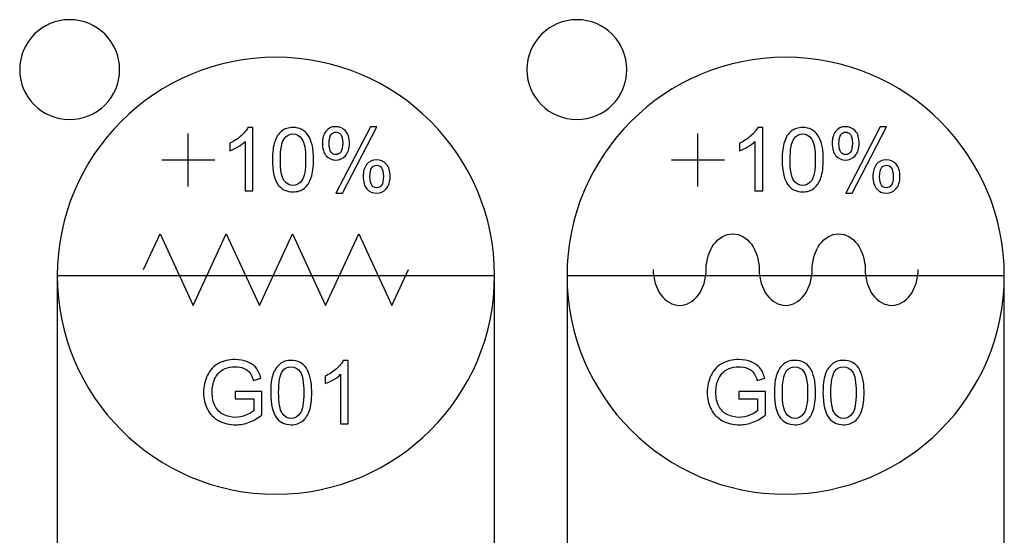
# Model space of a CAD drawing. Header units: millimetres. Extents: x 7180 to 8943, y -2677 to -1782.
# Tile 35 of 101: x 7337 to 7377, y -2300 to -2279. Entities that reach past the tile are written whole.
import ezdxf

# ---------------------------------------------------------------- set-up
doc = ezdxf.new("R2010")
doc.units = ezdxf.units.MM
doc.header["$LTSCALE"] = 3

msp = doc.modelspace()

# ---------------------------------------------------------------- linework, layer by layer
at = {"linetype": 'Continuous', "lineweight": 30}
for points, knots in [([(7339.141, -2279.359), (7340.245, -2279.359), (7341.141, -2280.254), (7341.141, -2281.359), (7341.141, -2281.359), (7341.141, -2282.463), (7340.245, -2283.359), (7339.141, -2283.359), (7339.141, -2283.359), (7338.036, -2283.359), (7337.141, -2282.463), (7337.141, -2281.359), (7337.141, -2281.359), (7337.141, -2280.254), (7338.036, -2279.359), (7339.141, -2279.359)], [0, 0, 0, 0, 0.2, 0.2, 0.2, 0.2, 0.4, 0.4, 0.4, 0.4, 0.6, 0.6, 0.6, 0.6, 1, 1, 1, 1]), ([(7359.441, -2279.359), (7360.545, -2279.359), (7361.441, -2280.254), (7361.441, -2281.359), (7361.441, -2281.359), (7361.441, -2282.463), (7360.545, -2283.359), (7359.441, -2283.359), (7359.441, -2283.359), (7358.336, -2283.359), (7357.441, -2282.463), (7357.441, -2281.359), (7357.441, -2281.359), (7357.441, -2280.254), (7358.336, -2279.359), (7359.441, -2279.359)], [0, 0, 0, 0, 0.2, 0.2, 0.2, 0.2, 0.4, 0.4, 0.4, 0.4, 0.6, 0.6, 0.6, 0.6, 1, 1, 1, 1]), ([(7347.396, -2280.864), (7352.227, -2280.864), (7356.146, -2284.782), (7356.146, -2289.614), (7356.146, -2289.614), (7356.146, -2294.445), (7352.227, -2298.364), (7347.396, -2298.364), (7347.396, -2298.364), (7342.564, -2298.364), (7338.646, -2294.445), (7338.646, -2289.614), (7338.646, -2289.614), (7338.646, -2284.782), (7342.564, -2280.864), (7347.396, -2280.864)], [0, 0, 0, 0, 0.2, 0.2, 0.2, 0.2, 0.4, 0.4, 0.4, 0.4, 0.6, 0.6, 0.6, 0.6, 1, 1, 1, 1]), ([(7367.796, -2280.864), (7372.627, -2280.864), (7376.546, -2284.782), (7376.546, -2289.614), (7376.546, -2289.614), (7376.546, -2294.445), (7372.627, -2298.364), (7367.796, -2298.364), (7367.796, -2298.364), (7362.964, -2298.364), (7359.046, -2294.445), (7359.046, -2289.614), (7359.046, -2289.614), (7359.046, -2284.782), (7362.964, -2280.864), (7367.796, -2280.864)], [0, 0, 0, 0, 0.2, 0.2, 0.2, 0.2, 0.4, 0.4, 0.4, 0.4, 0.6, 0.6, 0.6, 0.6, 1, 1, 1, 1]), ([(7346.476, -2286.213), (7346.476, -2286.213), (7346.165, -2286.213), (7346.165, -2286.213), (7346.165, -2286.213), (7346.165, -2286.213), (7346.165, -2284.237), (7346.165, -2284.237), (7346.165, -2284.237), (7346.091, -2284.308), (7345.993, -2284.38), (7345.871, -2284.451), (7345.871, -2284.451), (7345.75, -2284.522), (7345.641, -2284.575), (7345.545, -2284.611), (7345.545, -2284.611), (7345.545, -2284.611), (7345.545, -2284.311), (7345.545, -2284.311), (7345.545, -2284.311), (7345.718, -2284.23), (7345.87, -2284.131), (7346, -2284.014), (7346, -2284.014), (7346.13, -2283.899), (7346.222, -2283.786), (7346.276, -2283.677), (7346.276, -2283.677), (7346.276, -2283.677), (7346.476, -2283.677), (7346.476, -2283.677), (7346.476, -2283.677), (7346.476, -2283.677), (7346.476, -2286.213), (7346.476, -2286.213)], [0, 0, 0, 0, 0.1, 0.1, 0.1, 0.1, 0.2, 0.2, 0.2, 0.2, 0.3, 0.3, 0.3, 0.3, 0.4, 0.4, 0.4, 0.4, 0.5, 0.5, 0.5, 0.5, 0.6, 0.6, 0.6, 0.6, 0.7, 0.7, 0.7, 0.7, 0.8, 0.8, 0.8, 0.8, 1, 1, 1, 1]), ([(7347.256, -2284.967), (7347.256, -2284.669), (7347.286, -2284.428), (7347.347, -2284.245), (7347.347, -2284.245), (7347.409, -2284.063), (7347.5, -2283.922), (7347.621, -2283.824), (7347.621, -2283.824), (7347.742, -2283.726), (7347.894, -2283.677), (7348.077, -2283.677), (7348.077, -2283.677), (7348.213, -2283.677), (7348.331, -2283.704), (7348.434, -2283.759), (7348.434, -2283.759), (7348.537, -2283.813), (7348.621, -2283.892), (7348.687, -2283.995), (7348.687, -2283.995), (7348.753, -2284.097), (7348.805, -2284.223), (7348.842, -2284.37), (7348.842, -2284.37), (7348.881, -2284.518), (7348.899, -2284.717), (7348.899, -2284.967), (7348.899, -2284.967), (7348.899, -2285.263), (7348.869, -2285.503), (7348.808, -2285.685), (7348.808, -2285.685), (7348.748, -2285.868), (7348.657, -2286.009), (7348.535, -2286.108), (7348.535, -2286.108), (7348.415, -2286.206), (7348.262, -2286.256), (7348.077, -2286.256), (7348.077, -2286.256), (7347.835, -2286.256), (7347.644, -2286.169), (7347.505, -2285.996), (7347.505, -2285.996), (7347.338, -2285.784), (7347.256, -2285.441), (7347.256, -2284.967)], [0, 0, 0, 0, 0.076923, 0.076923, 0.076923, 0.076923, 0.153846, 0.153846, 0.153846, 0.153846, 0.230769, 0.230769, 0.230769, 0.230769, 0.307692, 0.307692, 0.307692, 0.307692, 0.384615, 0.384615, 0.384615, 0.384615, 0.461538, 0.461538, 0.461538, 0.461538, 0.538462, 0.538462, 0.538462, 0.538462, 0.615385, 0.615385, 0.615385, 0.615385, 0.692308, 0.692308, 0.692308, 0.692308, 0.769231, 0.769231, 0.769231, 0.769231, 0.846154, 0.846154, 0.846154, 0.846154, 1, 1, 1, 1]), ([(7349.256, -2284.294), (7349.256, -2284.114), (7349.301, -2283.96), (7349.392, -2283.835), (7349.392, -2283.835), (7349.483, -2283.708), (7349.615, -2283.645), (7349.788, -2283.645), (7349.788, -2283.645), (7349.947, -2283.645), (7350.078, -2283.702), (7350.182, -2283.815), (7350.182, -2283.815), (7350.286, -2283.927), (7350.339, -2284.094), (7350.339, -2284.313), (7350.339, -2284.313), (7350.339, -2284.526), (7350.286, -2284.691), (7350.181, -2284.806), (7350.181, -2284.806), (7350.075, -2284.921), (7349.945, -2284.979), (7349.791, -2284.979), (7349.791, -2284.979), (7349.638, -2284.979), (7349.51, -2284.922), (7349.409, -2284.808), (7349.409, -2284.808), (7349.307, -2284.695), (7349.256, -2284.523), (7349.256, -2284.294)], [0, 0, 0, 0, 0.111111, 0.111111, 0.111111, 0.111111, 0.222222, 0.222222, 0.222222, 0.222222, 0.333333, 0.333333, 0.333333, 0.333333, 0.444444, 0.444444, 0.444444, 0.444444, 0.555556, 0.555556, 0.555556, 0.555556, 0.666667, 0.666667, 0.666667, 0.666667, 0.777778, 0.777778, 0.777778, 0.777778, 1, 1, 1, 1]), ([(7349.797, -2283.86), (7349.72, -2283.86), (7349.656, -2283.893), (7349.604, -2283.96), (7349.604, -2283.96), (7349.553, -2284.026), (7349.527, -2284.148), (7349.527, -2284.325), (7349.527, -2284.325), (7349.527, -2284.486), (7349.553, -2284.599), (7349.605, -2284.665), (7349.605, -2284.665), (7349.657, -2284.731), (7349.721, -2284.763), (7349.797, -2284.763), (7349.797, -2284.763), (7349.875, -2284.763), (7349.94, -2284.731), (7349.991, -2284.664), (7349.991, -2284.664), (7350.042, -2284.598), (7350.067, -2284.477), (7350.067, -2284.301), (7350.067, -2284.301), (7350.067, -2284.138), (7350.041, -2284.024), (7349.99, -2283.959), (7349.99, -2283.959), (7349.938, -2283.893), (7349.874, -2283.86), (7349.797, -2283.86)], [0, 0, 0, 0, 0.111111, 0.111111, 0.111111, 0.111111, 0.222222, 0.222222, 0.222222, 0.222222, 0.333333, 0.333333, 0.333333, 0.333333, 0.444444, 0.444444, 0.444444, 0.444444, 0.555556, 0.555556, 0.555556, 0.555556, 0.666667, 0.666667, 0.666667, 0.666667, 0.777778, 0.777778, 0.777778, 0.777778, 1, 1, 1, 1]), ([(7349.798, -2286.305), (7349.798, -2286.305), (7351.176, -2283.645), (7351.176, -2283.645), (7351.176, -2283.645), (7351.176, -2283.645), (7351.429, -2283.645), (7351.429, -2283.645), (7351.429, -2283.645), (7351.429, -2283.645), (7350.055, -2286.305), (7350.055, -2286.305), (7350.055, -2286.305), (7350.055, -2286.305), (7349.798, -2286.305), (7349.798, -2286.305)], [0, 0, 0, 0, 0.2, 0.2, 0.2, 0.2, 0.4, 0.4, 0.4, 0.4, 0.6, 0.6, 0.6, 0.6, 1, 1, 1, 1]), ([(7366.876, -2286.213), (7366.876, -2286.213), (7366.565, -2286.213), (7366.565, -2286.213), (7366.565, -2286.213), (7366.565, -2286.213), (7366.565, -2284.237), (7366.565, -2284.237), (7366.565, -2284.237), (7366.491, -2284.308), (7366.393, -2284.38), (7366.271, -2284.451), (7366.271, -2284.451), (7366.15, -2284.522), (7366.041, -2284.575), (7365.945, -2284.611), (7365.945, -2284.611), (7365.945, -2284.611), (7365.945, -2284.311), (7365.945, -2284.311), (7365.945, -2284.311), (7366.118, -2284.23), (7366.27, -2284.131), (7366.4, -2284.014), (7366.4, -2284.014), (7366.53, -2283.899), (7366.622, -2283.786), (7366.676, -2283.677), (7366.676, -2283.677), (7366.676, -2283.677), (7366.876, -2283.677), (7366.876, -2283.677), (7366.876, -2283.677), (7366.876, -2283.677), (7366.876, -2286.213), (7366.876, -2286.213)], [0, 0, 0, 0, 0.1, 0.1, 0.1, 0.1, 0.2, 0.2, 0.2, 0.2, 0.3, 0.3, 0.3, 0.3, 0.4, 0.4, 0.4, 0.4, 0.5, 0.5, 0.5, 0.5, 0.6, 0.6, 0.6, 0.6, 0.7, 0.7, 0.7, 0.7, 0.8, 0.8, 0.8, 0.8, 1, 1, 1, 1]), ([(7367.656, -2284.967), (7367.656, -2284.669), (7367.686, -2284.428), (7367.747, -2284.245), (7367.747, -2284.245), (7367.809, -2284.063), (7367.9, -2283.922), (7368.021, -2283.824), (7368.021, -2283.824), (7368.142, -2283.726), (7368.294, -2283.677), (7368.477, -2283.677), (7368.477, -2283.677), (7368.613, -2283.677), (7368.731, -2283.704), (7368.834, -2283.759), (7368.834, -2283.759), (7368.937, -2283.813), (7369.021, -2283.892), (7369.087, -2283.995), (7369.087, -2283.995), (7369.153, -2284.097), (7369.205, -2284.223), (7369.242, -2284.37), (7369.242, -2284.37), (7369.281, -2284.518), (7369.299, -2284.717), (7369.299, -2284.967), (7369.299, -2284.967), (7369.299, -2285.263), (7369.269, -2285.503), (7369.208, -2285.685), (7369.208, -2285.685), (7369.148, -2285.868), (7369.057, -2286.009), (7368.935, -2286.108), (7368.935, -2286.108), (7368.815, -2286.206), (7368.662, -2286.256), (7368.477, -2286.256), (7368.477, -2286.256), (7368.235, -2286.256), (7368.044, -2286.169), (7367.905, -2285.996), (7367.905, -2285.996), (7367.738, -2285.784), (7367.656, -2285.441), (7367.656, -2284.967)], [0, 0, 0, 0, 0.076923, 0.076923, 0.076923, 0.076923, 0.153846, 0.153846, 0.153846, 0.153846, 0.230769, 0.230769, 0.230769, 0.230769, 0.307692, 0.307692, 0.307692, 0.307692, 0.384615, 0.384615, 0.384615, 0.384615, 0.461538, 0.461538, 0.461538, 0.461538, 0.538462, 0.538462, 0.538462, 0.538462, 0.615385, 0.615385, 0.615385, 0.615385, 0.692308, 0.692308, 0.692308, 0.692308, 0.769231, 0.769231, 0.769231, 0.769231, 0.846154, 0.846154, 0.846154, 0.846154, 1, 1, 1, 1]), ([(7369.656, -2284.294), (7369.656, -2284.114), (7369.701, -2283.96), (7369.792, -2283.835), (7369.792, -2283.835), (7369.883, -2283.708), (7370.015, -2283.645), (7370.188, -2283.645), (7370.188, -2283.645), (7370.347, -2283.645), (7370.478, -2283.702), (7370.582, -2283.815), (7370.582, -2283.815), (7370.686, -2283.927), (7370.739, -2284.094), (7370.739, -2284.313), (7370.739, -2284.313), (7370.739, -2284.526), (7370.686, -2284.691), (7370.581, -2284.806), (7370.581, -2284.806), (7370.475, -2284.921), (7370.345, -2284.979), (7370.191, -2284.979), (7370.191, -2284.979), (7370.038, -2284.979), (7369.91, -2284.922), (7369.809, -2284.808), (7369.809, -2284.808), (7369.707, -2284.695), (7369.656, -2284.523), (7369.656, -2284.294)], [0, 0, 0, 0, 0.111111, 0.111111, 0.111111, 0.111111, 0.222222, 0.222222, 0.222222, 0.222222, 0.333333, 0.333333, 0.333333, 0.333333, 0.444444, 0.444444, 0.444444, 0.444444, 0.555556, 0.555556, 0.555556, 0.555556, 0.666667, 0.666667, 0.666667, 0.666667, 0.777778, 0.777778, 0.777778, 0.777778, 1, 1, 1, 1]), ([(7370.197, -2283.86), (7370.12, -2283.86), (7370.056, -2283.893), (7370.004, -2283.96), (7370.004, -2283.96), (7369.953, -2284.026), (7369.927, -2284.148), (7369.927, -2284.325), (7369.927, -2284.325), (7369.927, -2284.486), (7369.953, -2284.599), (7370.005, -2284.665), (7370.005, -2284.665), (7370.057, -2284.731), (7370.121, -2284.763), (7370.197, -2284.763), (7370.197, -2284.763), (7370.275, -2284.763), (7370.34, -2284.731), (7370.391, -2284.664), (7370.391, -2284.664), (7370.442, -2284.598), (7370.467, -2284.477), (7370.467, -2284.301), (7370.467, -2284.301), (7370.467, -2284.138), (7370.441, -2284.024), (7370.39, -2283.959), (7370.39, -2283.959), (7370.338, -2283.893), (7370.274, -2283.86), (7370.197, -2283.86)], [0, 0, 0, 0, 0.111111, 0.111111, 0.111111, 0.111111, 0.222222, 0.222222, 0.222222, 0.222222, 0.333333, 0.333333, 0.333333, 0.333333, 0.444444, 0.444444, 0.444444, 0.444444, 0.555556, 0.555556, 0.555556, 0.555556, 0.666667, 0.666667, 0.666667, 0.666667, 0.777778, 0.777778, 0.777778, 0.777778, 1, 1, 1, 1]), ([(7370.198, -2286.305), (7370.198, -2286.305), (7371.576, -2283.645), (7371.576, -2283.645), (7371.576, -2283.645), (7371.576, -2283.645), (7371.829, -2283.645), (7371.829, -2283.645), (7371.829, -2283.645), (7371.829, -2283.645), (7370.455, -2286.305), (7370.455, -2286.305), (7370.455, -2286.305), (7370.455, -2286.305), (7370.198, -2286.305), (7370.198, -2286.305)], [0, 0, 0, 0, 0.2, 0.2, 0.2, 0.2, 0.4, 0.4, 0.4, 0.4, 0.6, 0.6, 0.6, 0.6, 1, 1, 1, 1]), ([(7347.573, -2284.968), (7347.573, -2285.384), (7347.621, -2285.66), (7347.718, -2285.796), (7347.718, -2285.796), (7347.815, -2285.933), (7347.935, -2286.002), (7348.077, -2286.002), (7348.077, -2286.002), (7348.22, -2286.002), (7348.34, -2285.933), (7348.437, -2285.796), (7348.437, -2285.796), (7348.534, -2285.658), (7348.582, -2285.383), (7348.582, -2284.968), (7348.582, -2284.968), (7348.582, -2284.552), (7348.534, -2284.276), (7348.437, -2284.14), (7348.437, -2284.14), (7348.34, -2284.003), (7348.219, -2283.934), (7348.074, -2283.934), (7348.074, -2283.934), (7347.932, -2283.934), (7347.818, -2283.995), (7347.732, -2284.116), (7347.732, -2284.116), (7347.626, -2284.269), (7347.573, -2284.554), (7347.573, -2284.968)], [0, 0, 0, 0, 0.111111, 0.111111, 0.111111, 0.111111, 0.222222, 0.222222, 0.222222, 0.222222, 0.333333, 0.333333, 0.333333, 0.333333, 0.444444, 0.444444, 0.444444, 0.444444, 0.555556, 0.555556, 0.555556, 0.555556, 0.666667, 0.666667, 0.666667, 0.666667, 0.777778, 0.777778, 0.777778, 0.777778, 1, 1, 1, 1]), ([(7367.973, -2284.968), (7367.973, -2285.384), (7368.021, -2285.66), (7368.118, -2285.796), (7368.118, -2285.796), (7368.215, -2285.933), (7368.335, -2286.002), (7368.477, -2286.002), (7368.477, -2286.002), (7368.62, -2286.002), (7368.74, -2285.933), (7368.837, -2285.796), (7368.837, -2285.796), (7368.934, -2285.658), (7368.982, -2285.383), (7368.982, -2284.968), (7368.982, -2284.968), (7368.982, -2284.552), (7368.934, -2284.276), (7368.837, -2284.14), (7368.837, -2284.14), (7368.74, -2284.003), (7368.619, -2283.934), (7368.474, -2283.934), (7368.474, -2283.934), (7368.332, -2283.934), (7368.218, -2283.995), (7368.132, -2284.116), (7368.132, -2284.116), (7368.026, -2284.269), (7367.973, -2284.554), (7367.973, -2284.968)], [0, 0, 0, 0, 0.111111, 0.111111, 0.111111, 0.111111, 0.222222, 0.222222, 0.222222, 0.222222, 0.333333, 0.333333, 0.333333, 0.333333, 0.444444, 0.444444, 0.444444, 0.444444, 0.555556, 0.555556, 0.555556, 0.555556, 0.666667, 0.666667, 0.666667, 0.666667, 0.777778, 0.777778, 0.777778, 0.777778, 1, 1, 1, 1]), ([(7350.886, -2285.62), (7350.886, -2285.439), (7350.931, -2285.286), (7351.022, -2285.16), (7351.022, -2285.16), (7351.113, -2285.035), (7351.245, -2284.972), (7351.418, -2284.972), (7351.418, -2284.972), (7351.577, -2284.972), (7351.709, -2285.028), (7351.813, -2285.141), (7351.813, -2285.141), (7351.917, -2285.254), (7351.969, -2285.42), (7351.969, -2285.639), (7351.969, -2285.639), (7351.969, -2285.852), (7351.916, -2286.017), (7351.811, -2286.132), (7351.811, -2286.132), (7351.706, -2286.247), (7351.575, -2286.305), (7351.42, -2286.305), (7351.42, -2286.305), (7351.267, -2286.305), (7351.14, -2286.248), (7351.038, -2286.134), (7351.038, -2286.134), (7350.937, -2286.02), (7350.886, -2285.848), (7350.886, -2285.62)], [0, 0, 0, 0, 0.111111, 0.111111, 0.111111, 0.111111, 0.222222, 0.222222, 0.222222, 0.222222, 0.333333, 0.333333, 0.333333, 0.333333, 0.444444, 0.444444, 0.444444, 0.444444, 0.555556, 0.555556, 0.555556, 0.555556, 0.666667, 0.666667, 0.666667, 0.666667, 0.777778, 0.777778, 0.777778, 0.777778, 1, 1, 1, 1]), ([(7371.286, -2285.62), (7371.286, -2285.439), (7371.331, -2285.286), (7371.422, -2285.16), (7371.422, -2285.16), (7371.513, -2285.035), (7371.645, -2284.972), (7371.818, -2284.972), (7371.818, -2284.972), (7371.977, -2284.972), (7372.109, -2285.028), (7372.213, -2285.141), (7372.213, -2285.141), (7372.317, -2285.254), (7372.369, -2285.42), (7372.369, -2285.639), (7372.369, -2285.639), (7372.369, -2285.852), (7372.316, -2286.017), (7372.211, -2286.132), (7372.211, -2286.132), (7372.106, -2286.247), (7371.975, -2286.305), (7371.82, -2286.305), (7371.82, -2286.305), (7371.667, -2286.305), (7371.54, -2286.248), (7371.438, -2286.134), (7371.438, -2286.134), (7371.337, -2286.02), (7371.286, -2285.848), (7371.286, -2285.62)], [0, 0, 0, 0, 0.111111, 0.111111, 0.111111, 0.111111, 0.222222, 0.222222, 0.222222, 0.222222, 0.333333, 0.333333, 0.333333, 0.333333, 0.444444, 0.444444, 0.444444, 0.444444, 0.555556, 0.555556, 0.555556, 0.555556, 0.666667, 0.666667, 0.666667, 0.666667, 0.777778, 0.777778, 0.777778, 0.777778, 1, 1, 1, 1]), ([(7351.427, -2285.187), (7351.349, -2285.187), (7351.285, -2285.22), (7351.234, -2285.286), (7351.234, -2285.286), (7351.182, -2285.353), (7351.157, -2285.474), (7351.157, -2285.651), (7351.157, -2285.651), (7351.157, -2285.811), (7351.183, -2285.924), (7351.235, -2285.991), (7351.235, -2285.991), (7351.286, -2286.057), (7351.349, -2286.09), (7351.425, -2286.09), (7351.425, -2286.09), (7351.505, -2286.09), (7351.569, -2286.057), (7351.62, -2285.991), (7351.62, -2285.991), (7351.672, -2285.924), (7351.697, -2285.803), (7351.697, -2285.627), (7351.697, -2285.627), (7351.697, -2285.465), (7351.671, -2285.351), (7351.619, -2285.286), (7351.619, -2285.286), (7351.568, -2285.22), (7351.504, -2285.187), (7351.427, -2285.187)], [0, 0, 0, 0, 0.111111, 0.111111, 0.111111, 0.111111, 0.222222, 0.222222, 0.222222, 0.222222, 0.333333, 0.333333, 0.333333, 0.333333, 0.444444, 0.444444, 0.444444, 0.444444, 0.555556, 0.555556, 0.555556, 0.555556, 0.666667, 0.666667, 0.666667, 0.666667, 0.777778, 0.777778, 0.777778, 0.777778, 1, 1, 1, 1]), ([(7371.827, -2285.187), (7371.749, -2285.187), (7371.685, -2285.22), (7371.634, -2285.286), (7371.634, -2285.286), (7371.582, -2285.353), (7371.557, -2285.474), (7371.557, -2285.651), (7371.557, -2285.651), (7371.557, -2285.811), (7371.583, -2285.924), (7371.635, -2285.991), (7371.635, -2285.991), (7371.686, -2286.057), (7371.749, -2286.09), (7371.825, -2286.09), (7371.825, -2286.09), (7371.905, -2286.09), (7371.969, -2286.057), (7372.02, -2285.991), (7372.02, -2285.991), (7372.072, -2285.924), (7372.097, -2285.803), (7372.097, -2285.627), (7372.097, -2285.627), (7372.097, -2285.465), (7372.071, -2285.351), (7372.019, -2285.286), (7372.019, -2285.286), (7371.968, -2285.22), (7371.904, -2285.187), (7371.827, -2285.187)], [0, 0, 0, 0, 0.111111, 0.111111, 0.111111, 0.111111, 0.222222, 0.222222, 0.222222, 0.222222, 0.333333, 0.333333, 0.333333, 0.333333, 0.444444, 0.444444, 0.444444, 0.444444, 0.555556, 0.555556, 0.555556, 0.555556, 0.666667, 0.666667, 0.666667, 0.666667, 0.777778, 0.777778, 0.777778, 0.777778, 1, 1, 1, 1]), ([(7342.093, -2289.369), (7342.093, -2289.369), (7342.756, -2287.937), (7342.756, -2287.937), (7342.756, -2287.937), (7342.756, -2287.937), (7344.081, -2290.801), (7344.081, -2290.801), (7344.081, -2290.801), (7344.081, -2290.801), (7345.407, -2287.937), (7345.407, -2287.937), (7345.407, -2287.937), (7345.407, -2287.937), (7346.733, -2290.801), (7346.733, -2290.801), (7346.733, -2290.801), (7346.733, -2290.801), (7348.059, -2287.937), (7348.059, -2287.937), (7348.059, -2287.937), (7348.059, -2287.937), (7349.384, -2290.801), (7349.384, -2290.801), (7349.384, -2290.801), (7349.384, -2290.801), (7350.71, -2287.937), (7350.71, -2287.937), (7350.71, -2287.937), (7350.71, -2287.937), (7352.036, -2290.801), (7352.036, -2290.801), (7352.036, -2290.801), (7352.036, -2290.801), (7352.699, -2289.369), (7352.699, -2289.369)], [0, 0, 0, 0, 0.1, 0.1, 0.1, 0.1, 0.2, 0.2, 0.2, 0.2, 0.3, 0.3, 0.3, 0.3, 0.4, 0.4, 0.4, 0.4, 0.5, 0.5, 0.5, 0.5, 0.6, 0.6, 0.6, 0.6, 0.7, 0.7, 0.7, 0.7, 0.8, 0.8, 0.8, 0.8, 1, 1, 1, 1]), ([(7364.614, -2289.369), (7364.614, -2288.578), (7365.089, -2287.937), (7365.675, -2287.937), (7365.675, -2287.937), (7366.26, -2287.937), (7366.735, -2288.578), (7366.735, -2289.369)], [0, 0, 0, 0, 0.333333, 0.333333, 0.333333, 0.333333, 1, 1, 1, 1]), ([(7368.856, -2289.369), (7368.856, -2288.578), (7369.331, -2287.937), (7369.917, -2287.937), (7369.917, -2287.937), (7370.503, -2287.937), (7370.978, -2288.578), (7370.978, -2289.369)], [0, 0, 0, 0, 0.333333, 0.333333, 0.333333, 0.333333, 1, 1, 1, 1]), ([(7362.493, -2289.369), (7362.493, -2290.159), (7362.968, -2290.801), (7363.553, -2290.801), (7363.553, -2290.801), (7364.139, -2290.801), (7364.614, -2290.159), (7364.614, -2289.369)], [0, 0, 0, 0, 0.333333, 0.333333, 0.333333, 0.333333, 1, 1, 1, 1]), ([(7366.735, -2289.369), (7366.735, -2290.159), (7367.21, -2290.801), (7367.796, -2290.801), (7367.796, -2290.801), (7368.381, -2290.801), (7368.856, -2290.159), (7368.856, -2289.369)], [0, 0, 0, 0, 0.333333, 0.333333, 0.333333, 0.333333, 1, 1, 1, 1]), ([(7370.978, -2289.369), (7370.978, -2290.159), (7371.453, -2290.801), (7372.038, -2290.801), (7372.038, -2290.801), (7372.624, -2290.801), (7373.099, -2290.159), (7373.099, -2289.369)], [0, 0, 0, 0, 0.333333, 0.333333, 0.333333, 0.333333, 1, 1, 1, 1]), ([(7338.646, -2289.614), (7338.646, -2289.614), (7356.146, -2289.614), (7356.146, -2289.614), (7356.146, -2289.614), (7356.146, -2289.614), (7356.146, -2309.934), (7356.146, -2309.934), (7356.146, -2309.934), (7356.146, -2309.934), (7338.646, -2309.934), (7338.646, -2309.934), (7338.646, -2309.934), (7338.646, -2309.934), (7338.646, -2289.614), (7338.646, -2289.614)], [0, 0, 0, 0, 0.2, 0.2, 0.2, 0.2, 0.4, 0.4, 0.4, 0.4, 0.6, 0.6, 0.6, 0.6, 1, 1, 1, 1]), ([(7359.046, -2289.614), (7359.046, -2289.614), (7376.546, -2289.614), (7376.546, -2289.614), (7376.546, -2289.614), (7376.546, -2289.614), (7376.546, -2309.934), (7376.546, -2309.934), (7376.546, -2309.934), (7376.546, -2309.934), (7359.046, -2309.934), (7359.046, -2309.934), (7359.046, -2309.934), (7359.046, -2309.934), (7359.046, -2289.614), (7359.046, -2289.614)], [0, 0, 0, 0, 0.2, 0.2, 0.2, 0.2, 0.4, 0.4, 0.4, 0.4, 0.6, 0.6, 0.6, 0.6, 1, 1, 1, 1]), ([(7345.765, -2294.549), (7345.765, -2294.549), (7345.765, -2294.252), (7345.765, -2294.252), (7345.765, -2294.252), (7345.765, -2294.252), (7346.834, -2294.252), (7346.834, -2294.252), (7346.834, -2294.252), (7346.834, -2294.252), (7346.834, -2295.188), (7346.834, -2295.188), (7346.834, -2295.188), (7346.67, -2295.319), (7346.5, -2295.418), (7346.326, -2295.484), (7346.326, -2295.484), (7346.151, -2295.549), (7345.972, -2295.582), (7345.788, -2295.582), (7345.788, -2295.582), (7345.54, -2295.582), (7345.315, -2295.529), (7345.112, -2295.423), (7345.112, -2295.423), (7344.91, -2295.317), (7344.756, -2295.163), (7344.654, -2294.963), (7344.654, -2294.963), (7344.55, -2294.762), (7344.498, -2294.537), (7344.498, -2294.289), (7344.498, -2294.289), (7344.498, -2294.044), (7344.549, -2293.814), (7344.652, -2293.601), (7344.652, -2293.601), (7344.755, -2293.388), (7344.903, -2293.23), (7345.096, -2293.127), (7345.096, -2293.127), (7345.289, -2293.024), (7345.511, -2292.972), (7345.762, -2292.972), (7345.762, -2292.972), (7345.945, -2292.972), (7346.11, -2293.001), (7346.257, -2293.061), (7346.257, -2293.061), (7346.405, -2293.12), (7346.521, -2293.202), (7346.604, -2293.308), (7346.604, -2293.308), (7346.688, -2293.413), (7346.752, -2293.552), (7346.795, -2293.721), (7346.795, -2293.721), (7346.795, -2293.721), (7346.494, -2293.804), (7346.494, -2293.804), (7346.494, -2293.804), (7346.456, -2293.676), (7346.409, -2293.574), (7346.353, -2293.5), (7346.353, -2293.5), (7346.296, -2293.427), (7346.216, -2293.368), (7346.112, -2293.324), (7346.112, -2293.324), (7346.008, -2293.28), (7345.892, -2293.258), (7345.764, -2293.258), (7345.764, -2293.258), (7345.612, -2293.258), (7345.48, -2293.281), (7345.368, -2293.327), (7345.368, -2293.327), (7345.257, -2293.374), (7345.168, -2293.435), (7345.099, -2293.512), (7345.099, -2293.512), (7345.031, -2293.587), (7344.978, -2293.671), (7344.94, -2293.761), (7344.94, -2293.761), (7344.876, -2293.918), (7344.844, -2294.088), (7344.844, -2294.271), (7344.844, -2294.271), (7344.844, -2294.496), (7344.883, -2294.685), (7344.96, -2294.837), (7344.96, -2294.837), (7345.037, -2294.989), (7345.15, -2295.102), (7345.298, -2295.175), (7345.298, -2295.175), (7345.446, -2295.249), (7345.603, -2295.286), (7345.769, -2295.286), (7345.769, -2295.286), (7345.914, -2295.286), (7346.055, -2295.258), (7346.193, -2295.202), (7346.193, -2295.202), (7346.33, -2295.145), (7346.434, -2295.086), (7346.506, -2295.022), (7346.506, -2295.022), (7346.506, -2295.022), (7346.506, -2294.549), (7346.506, -2294.549), (7346.506, -2294.549), (7346.506, -2294.549), (7345.765, -2294.549), (7345.765, -2294.549)], [0, 0, 0, 0, 0.033333, 0.033333, 0.033333, 0.033333, 0.066667, 0.066667, 0.066667, 0.066667, 0.1, 0.1, 0.1, 0.1, 0.133333, 0.133333, 0.133333, 0.133333, 0.166667, 0.166667, 0.166667, 0.166667, 0.2, 0.2, 0.2, 0.2, 0.233333, 0.233333, 0.233333, 0.233333, 0.266667, 0.266667, 0.266667, 0.266667, 0.3, 0.3, 0.3, 0.3, 0.333333, 0.333333, 0.333333, 0.333333, 0.366667, 0.366667, 0.366667, 0.366667, 0.4, 0.4, 0.4, 0.4, 0.433333, 0.433333, 0.433333, 0.433333, 0.466667, 0.466667, 0.466667, 0.466667, 0.5, 0.5, 0.5, 0.5, 0.533333, 0.533333, 0.533333, 0.533333, 0.566667, 0.566667, 0.566667, 0.566667, 0.6, 0.6, 0.6, 0.6, 0.633333, 0.633333, 0.633333, 0.633333, 0.666667, 0.666667, 0.666667, 0.666667, 0.7, 0.7, 0.7, 0.7, 0.733333, 0.733333, 0.733333, 0.733333, 0.766667, 0.766667, 0.766667, 0.766667, 0.8, 0.8, 0.8, 0.8, 0.833333, 0.833333, 0.833333, 0.833333, 0.866667, 0.866667, 0.866667, 0.866667, 0.9, 0.9, 0.9, 0.9, 0.933333, 0.933333, 0.933333, 0.933333, 1, 1, 1, 1]), ([(7365.925, -2294.549), (7365.925, -2294.549), (7365.925, -2294.252), (7365.925, -2294.252), (7365.925, -2294.252), (7365.925, -2294.252), (7366.994, -2294.252), (7366.994, -2294.252), (7366.994, -2294.252), (7366.994, -2294.252), (7366.994, -2295.188), (7366.994, -2295.188), (7366.994, -2295.188), (7366.83, -2295.319), (7366.66, -2295.418), (7366.486, -2295.484), (7366.486, -2295.484), (7366.311, -2295.549), (7366.132, -2295.582), (7365.948, -2295.582), (7365.948, -2295.582), (7365.7, -2295.582), (7365.475, -2295.529), (7365.272, -2295.423), (7365.272, -2295.423), (7365.07, -2295.317), (7364.917, -2295.163), (7364.814, -2294.963), (7364.814, -2294.963), (7364.71, -2294.762), (7364.658, -2294.537), (7364.658, -2294.289), (7364.658, -2294.289), (7364.658, -2294.044), (7364.71, -2293.814), (7364.812, -2293.601), (7364.812, -2293.601), (7364.915, -2293.388), (7365.063, -2293.23), (7365.256, -2293.127), (7365.256, -2293.127), (7365.449, -2293.024), (7365.671, -2292.972), (7365.923, -2292.972), (7365.923, -2292.972), (7366.105, -2292.972), (7366.27, -2293.001), (7366.418, -2293.061), (7366.418, -2293.061), (7366.565, -2293.12), (7366.681, -2293.202), (7366.764, -2293.308), (7366.764, -2293.308), (7366.849, -2293.413), (7366.912, -2293.552), (7366.956, -2293.721), (7366.956, -2293.721), (7366.956, -2293.721), (7366.654, -2293.804), (7366.654, -2293.804), (7366.654, -2293.804), (7366.616, -2293.676), (7366.569, -2293.574), (7366.513, -2293.5), (7366.513, -2293.5), (7366.456, -2293.427), (7366.376, -2293.368), (7366.272, -2293.324), (7366.272, -2293.324), (7366.168, -2293.28), (7366.052, -2293.258), (7365.924, -2293.258), (7365.924, -2293.258), (7365.772, -2293.258), (7365.64, -2293.281), (7365.529, -2293.327), (7365.529, -2293.327), (7365.417, -2293.374), (7365.328, -2293.435), (7365.259, -2293.512), (7365.259, -2293.512), (7365.191, -2293.587), (7365.138, -2293.671), (7365.101, -2293.761), (7365.101, -2293.761), (7365.036, -2293.918), (7365.004, -2294.088), (7365.004, -2294.271), (7365.004, -2294.271), (7365.004, -2294.496), (7365.043, -2294.685), (7365.12, -2294.837), (7365.12, -2294.837), (7365.198, -2294.989), (7365.31, -2295.102), (7365.458, -2295.175), (7365.458, -2295.175), (7365.606, -2295.249), (7365.763, -2295.286), (7365.93, -2295.286), (7365.93, -2295.286), (7366.074, -2295.286), (7366.215, -2295.258), (7366.353, -2295.202), (7366.353, -2295.202), (7366.49, -2295.145), (7366.595, -2295.086), (7366.666, -2295.022), (7366.666, -2295.022), (7366.666, -2295.022), (7366.666, -2294.549), (7366.666, -2294.549), (7366.666, -2294.549), (7366.666, -2294.549), (7365.925, -2294.549), (7365.925, -2294.549)], [0, 0, 0, 0, 0.033333, 0.033333, 0.033333, 0.033333, 0.066667, 0.066667, 0.066667, 0.066667, 0.1, 0.1, 0.1, 0.1, 0.133333, 0.133333, 0.133333, 0.133333, 0.166667, 0.166667, 0.166667, 0.166667, 0.2, 0.2, 0.2, 0.2, 0.233333, 0.233333, 0.233333, 0.233333, 0.266667, 0.266667, 0.266667, 0.266667, 0.3, 0.3, 0.3, 0.3, 0.333333, 0.333333, 0.333333, 0.333333, 0.366667, 0.366667, 0.366667, 0.366667, 0.4, 0.4, 0.4, 0.4, 0.433333, 0.433333, 0.433333, 0.433333, 0.466667, 0.466667, 0.466667, 0.466667, 0.5, 0.5, 0.5, 0.5, 0.533333, 0.533333, 0.533333, 0.533333, 0.566667, 0.566667, 0.566667, 0.566667, 0.6, 0.6, 0.6, 0.6, 0.633333, 0.633333, 0.633333, 0.633333, 0.666667, 0.666667, 0.666667, 0.666667, 0.7, 0.7, 0.7, 0.7, 0.733333, 0.733333, 0.733333, 0.733333, 0.766667, 0.766667, 0.766667, 0.766667, 0.8, 0.8, 0.8, 0.8, 0.833333, 0.833333, 0.833333, 0.833333, 0.866667, 0.866667, 0.866667, 0.866667, 0.9, 0.9, 0.9, 0.9, 0.933333, 0.933333, 0.933333, 0.933333, 1, 1, 1, 1]), ([(7347.185, -2294.293), (7347.185, -2293.995), (7347.216, -2293.754), (7347.277, -2293.572), (7347.277, -2293.572), (7347.339, -2293.389), (7347.43, -2293.249), (7347.551, -2293.151), (7347.551, -2293.151), (7347.672, -2293.052), (7347.824, -2293.004), (7348.007, -2293.004), (7348.007, -2293.004), (7348.142, -2293.004), (7348.261, -2293.031), (7348.364, -2293.085), (7348.364, -2293.085), (7348.466, -2293.14), (7348.551, -2293.219), (7348.617, -2293.322), (7348.617, -2293.322), (7348.683, -2293.424), (7348.735, -2293.549), (7348.772, -2293.697), (7348.772, -2293.697), (7348.81, -2293.844), (7348.829, -2294.044), (7348.829, -2294.293), (7348.829, -2294.293), (7348.829, -2294.59), (7348.799, -2294.83), (7348.738, -2295.012), (7348.738, -2295.012), (7348.678, -2295.195), (7348.586, -2295.335), (7348.465, -2295.434), (7348.465, -2295.434), (7348.345, -2295.533), (7348.192, -2295.582), (7348.007, -2295.582), (7348.007, -2295.582), (7347.764, -2295.582), (7347.573, -2295.496), (7347.435, -2295.322), (7347.435, -2295.322), (7347.268, -2295.111), (7347.185, -2294.768), (7347.185, -2294.293)], [0, 0, 0, 0, 0.076923, 0.076923, 0.076923, 0.076923, 0.153846, 0.153846, 0.153846, 0.153846, 0.230769, 0.230769, 0.230769, 0.230769, 0.307692, 0.307692, 0.307692, 0.307692, 0.384615, 0.384615, 0.384615, 0.384615, 0.461538, 0.461538, 0.461538, 0.461538, 0.538462, 0.538462, 0.538462, 0.538462, 0.615385, 0.615385, 0.615385, 0.615385, 0.692308, 0.692308, 0.692308, 0.692308, 0.769231, 0.769231, 0.769231, 0.769231, 0.846154, 0.846154, 0.846154, 0.846154, 1, 1, 1, 1]), ([(7347.503, -2294.295), (7347.503, -2294.71), (7347.551, -2294.987), (7347.648, -2295.123), (7347.648, -2295.123), (7347.745, -2295.26), (7347.865, -2295.328), (7348.007, -2295.328), (7348.007, -2295.328), (7348.15, -2295.328), (7348.269, -2295.259), (7348.367, -2295.123), (7348.367, -2295.123), (7348.464, -2294.985), (7348.512, -2294.709), (7348.512, -2294.295), (7348.512, -2294.295), (7348.512, -2293.879), (7348.464, -2293.603), (7348.367, -2293.466), (7348.367, -2293.466), (7348.27, -2293.329), (7348.149, -2293.261), (7348.004, -2293.261), (7348.004, -2293.261), (7347.861, -2293.261), (7347.747, -2293.322), (7347.662, -2293.442), (7347.662, -2293.442), (7347.556, -2293.596), (7347.503, -2293.88), (7347.503, -2294.295)], [0, 0, 0, 0, 0.111111, 0.111111, 0.111111, 0.111111, 0.222222, 0.222222, 0.222222, 0.222222, 0.333333, 0.333333, 0.333333, 0.333333, 0.444444, 0.444444, 0.444444, 0.444444, 0.555556, 0.555556, 0.555556, 0.555556, 0.666667, 0.666667, 0.666667, 0.666667, 0.777778, 0.777778, 0.777778, 0.777778, 1, 1, 1, 1]), ([(7350.293, -2295.54), (7350.293, -2295.54), (7349.983, -2295.54), (7349.983, -2295.54), (7349.983, -2295.54), (7349.983, -2295.54), (7349.983, -2293.563), (7349.983, -2293.563), (7349.983, -2293.563), (7349.908, -2293.635), (7349.81, -2293.706), (7349.689, -2293.777), (7349.689, -2293.777), (7349.568, -2293.848), (7349.458, -2293.902), (7349.362, -2293.937), (7349.362, -2293.937), (7349.362, -2293.937), (7349.362, -2293.637), (7349.362, -2293.637), (7349.362, -2293.637), (7349.535, -2293.556), (7349.687, -2293.457), (7349.817, -2293.341), (7349.817, -2293.341), (7349.947, -2293.225), (7350.039, -2293.113), (7350.093, -2293.004), (7350.093, -2293.004), (7350.093, -2293.004), (7350.293, -2293.004), (7350.293, -2293.004), (7350.293, -2293.004), (7350.293, -2293.004), (7350.293, -2295.54), (7350.293, -2295.54)], [0, 0, 0, 0, 0.1, 0.1, 0.1, 0.1, 0.2, 0.2, 0.2, 0.2, 0.3, 0.3, 0.3, 0.3, 0.4, 0.4, 0.4, 0.4, 0.5, 0.5, 0.5, 0.5, 0.6, 0.6, 0.6, 0.6, 0.7, 0.7, 0.7, 0.7, 0.8, 0.8, 0.8, 0.8, 1, 1, 1, 1]), ([(7367.345, -2294.293), (7367.345, -2293.995), (7367.376, -2293.754), (7367.437, -2293.572), (7367.437, -2293.572), (7367.499, -2293.389), (7367.59, -2293.249), (7367.711, -2293.151), (7367.711, -2293.151), (7367.832, -2293.052), (7367.984, -2293.004), (7368.167, -2293.004), (7368.167, -2293.004), (7368.303, -2293.004), (7368.421, -2293.031), (7368.524, -2293.085), (7368.524, -2293.085), (7368.627, -2293.14), (7368.711, -2293.219), (7368.777, -2293.322), (7368.777, -2293.322), (7368.843, -2293.424), (7368.895, -2293.549), (7368.932, -2293.697), (7368.932, -2293.697), (7368.971, -2293.844), (7368.989, -2294.044), (7368.989, -2294.293), (7368.989, -2294.293), (7368.989, -2294.59), (7368.959, -2294.83), (7368.898, -2295.012), (7368.898, -2295.012), (7368.838, -2295.195), (7368.746, -2295.335), (7368.625, -2295.434), (7368.625, -2295.434), (7368.505, -2295.533), (7368.352, -2295.582), (7368.167, -2295.582), (7368.167, -2295.582), (7367.925, -2295.582), (7367.733, -2295.496), (7367.595, -2295.322), (7367.595, -2295.322), (7367.428, -2295.111), (7367.345, -2294.768), (7367.345, -2294.293)], [0, 0, 0, 0, 0.076923, 0.076923, 0.076923, 0.076923, 0.153846, 0.153846, 0.153846, 0.153846, 0.230769, 0.230769, 0.230769, 0.230769, 0.307692, 0.307692, 0.307692, 0.307692, 0.384615, 0.384615, 0.384615, 0.384615, 0.461538, 0.461538, 0.461538, 0.461538, 0.538462, 0.538462, 0.538462, 0.538462, 0.615385, 0.615385, 0.615385, 0.615385, 0.692308, 0.692308, 0.692308, 0.692308, 0.769231, 0.769231, 0.769231, 0.769231, 0.846154, 0.846154, 0.846154, 0.846154, 1, 1, 1, 1]), ([(7367.663, -2294.295), (7367.663, -2294.71), (7367.711, -2294.987), (7367.808, -2295.123), (7367.808, -2295.123), (7367.905, -2295.26), (7368.025, -2295.328), (7368.167, -2295.328), (7368.167, -2295.328), (7368.31, -2295.328), (7368.43, -2295.259), (7368.527, -2295.123), (7368.527, -2295.123), (7368.624, -2294.985), (7368.672, -2294.709), (7368.672, -2294.295), (7368.672, -2294.295), (7368.672, -2293.879), (7368.624, -2293.603), (7368.527, -2293.466), (7368.527, -2293.466), (7368.43, -2293.329), (7368.309, -2293.261), (7368.164, -2293.261), (7368.164, -2293.261), (7368.022, -2293.261), (7367.907, -2293.322), (7367.822, -2293.442), (7367.822, -2293.442), (7367.716, -2293.596), (7367.663, -2293.88), (7367.663, -2294.295)], [0, 0, 0, 0, 0.111111, 0.111111, 0.111111, 0.111111, 0.222222, 0.222222, 0.222222, 0.222222, 0.333333, 0.333333, 0.333333, 0.333333, 0.444444, 0.444444, 0.444444, 0.444444, 0.555556, 0.555556, 0.555556, 0.555556, 0.666667, 0.666667, 0.666667, 0.666667, 0.777778, 0.777778, 0.777778, 0.777778, 1, 1, 1, 1]), ([(7369.289, -2294.293), (7369.289, -2293.995), (7369.32, -2293.754), (7369.381, -2293.572), (7369.381, -2293.572), (7369.443, -2293.389), (7369.534, -2293.249), (7369.655, -2293.151), (7369.655, -2293.151), (7369.775, -2293.052), (7369.928, -2293.004), (7370.111, -2293.004), (7370.111, -2293.004), (7370.246, -2293.004), (7370.365, -2293.031), (7370.468, -2293.085), (7370.468, -2293.085), (7370.57, -2293.14), (7370.655, -2293.219), (7370.721, -2293.322), (7370.721, -2293.322), (7370.787, -2293.424), (7370.838, -2293.549), (7370.876, -2293.697), (7370.876, -2293.697), (7370.914, -2293.844), (7370.933, -2294.044), (7370.933, -2294.293), (7370.933, -2294.293), (7370.933, -2294.59), (7370.903, -2294.83), (7370.842, -2295.012), (7370.842, -2295.012), (7370.781, -2295.195), (7370.69, -2295.335), (7370.569, -2295.434), (7370.569, -2295.434), (7370.449, -2295.533), (7370.296, -2295.582), (7370.111, -2295.582), (7370.111, -2295.582), (7369.868, -2295.582), (7369.677, -2295.496), (7369.539, -2295.322), (7369.539, -2295.322), (7369.372, -2295.111), (7369.289, -2294.768), (7369.289, -2294.293)], [0, 0, 0, 0, 0.076923, 0.076923, 0.076923, 0.076923, 0.153846, 0.153846, 0.153846, 0.153846, 0.230769, 0.230769, 0.230769, 0.230769, 0.307692, 0.307692, 0.307692, 0.307692, 0.384615, 0.384615, 0.384615, 0.384615, 0.461538, 0.461538, 0.461538, 0.461538, 0.538462, 0.538462, 0.538462, 0.538462, 0.615385, 0.615385, 0.615385, 0.615385, 0.692308, 0.692308, 0.692308, 0.692308, 0.769231, 0.769231, 0.769231, 0.769231, 0.846154, 0.846154, 0.846154, 0.846154, 1, 1, 1, 1]), ([(7369.607, -2294.295), (7369.607, -2294.71), (7369.655, -2294.987), (7369.752, -2295.123), (7369.752, -2295.123), (7369.849, -2295.26), (7369.969, -2295.328), (7370.111, -2295.328), (7370.111, -2295.328), (7370.253, -2295.328), (7370.373, -2295.259), (7370.47, -2295.123), (7370.47, -2295.123), (7370.567, -2294.985), (7370.616, -2294.709), (7370.616, -2294.295), (7370.616, -2294.295), (7370.616, -2293.879), (7370.567, -2293.603), (7370.47, -2293.466), (7370.47, -2293.466), (7370.374, -2293.329), (7370.253, -2293.261), (7370.108, -2293.261), (7370.108, -2293.261), (7369.965, -2293.261), (7369.851, -2293.322), (7369.766, -2293.442), (7369.766, -2293.442), (7369.66, -2293.596), (7369.607, -2293.88), (7369.607, -2294.295)], [0, 0, 0, 0, 0.111111, 0.111111, 0.111111, 0.111111, 0.222222, 0.222222, 0.222222, 0.222222, 0.333333, 0.333333, 0.333333, 0.333333, 0.444444, 0.444444, 0.444444, 0.444444, 0.555556, 0.555556, 0.555556, 0.555556, 0.666667, 0.666667, 0.666667, 0.666667, 0.777778, 0.777778, 0.777778, 0.777778, 1, 1, 1, 1])]:
    msp.add_open_spline(points, degree=3, knots=knots, dxfattribs=at)
for points in [[(7343.884, -2286.036), (7343.884, -2286.036), (7343.884, -2283.915), (7343.884, -2283.915)], [(7364.284, -2286.036), (7364.284, -2286.036), (7364.284, -2283.915), (7364.284, -2283.915)], [(7342.823, -2284.975), (7342.823, -2284.975), (7344.944, -2284.975), (7344.944, -2284.975)], [(7363.223, -2284.975), (7363.223, -2284.975), (7365.344, -2284.975), (7365.344, -2284.975)]]:
    msp.add_open_spline(points, degree=3, dxfattribs=at)

doc.saveas('drawing.dxf')
